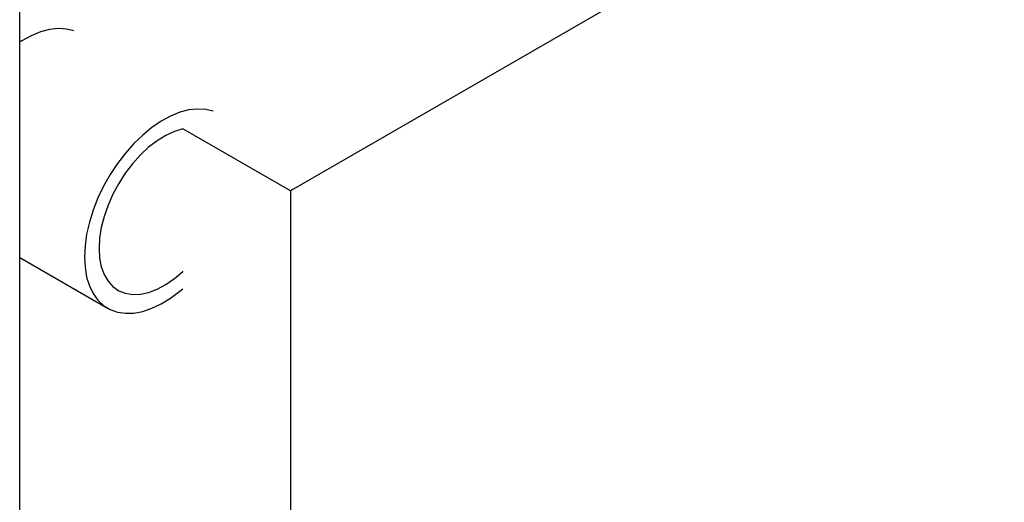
# Model space of a CAD drawing. Header units: millimetres. Extents: x 0 to 841, y 0 to 594.
# Tile 244 of 256: x 772.94 to 781.74, y 382.06 to 386.37. Entities that reach past the tile are written whole.
import ezdxf

# ---------------------------------------------------------------- set-up
doc = ezdxf.new("R2010")
doc.units = ezdxf.units.MM
doc.layers.add('TRAIT-FORT', color=4, linetype='Continuous', lineweight=25)

msp = doc.modelspace()

# ---------------------------------------------------------------- linework, layer by layer
at = {"layer": 'TRAIT-FORT', "color": 4, "linetype": 'Continuous', "lineweight": 25}
for p, q in [((803.6453, 401.1668), (775.361, 384.8387)), ((772.9422, 362.3784), (772.9422, 390.1898)), ((775.361, 384.8387), (774.3998, 385.3936)), ((775.361, 384.8387), (775.361, 366.8748)), ((772.9422, 384.2444), (773.7277, 383.791))]:
    msp.add_line(p, q, dxfattribs=at)
at = {"layer": 'TRAIT-FORT', "color": 4, "linetype": 'Continuous', "lineweight": 25, "flags": 128}
for points in [[(773.4253, 386.2679), (773.3606, 386.2838), (773.2873, 386.2882), (773.2096, 386.2797), (773.1288, 386.2586), (773.0459, 386.225), (772.9622, 386.1795), (772.9422, 386.167)], [(774.6698, 385.5495), (774.6051, 385.5654), (774.5318, 385.5697), (774.4541, 385.5613), (774.3733, 385.5401), (774.2904, 385.5066), (774.2067, 385.4611), (774.1233, 385.4043), (774.0413, 385.3371), (773.9619, 385.2603), (773.8863, 385.175), (773.8154, 385.0825), (773.7504, 384.9839), (773.692, 384.8808), (773.6412, 384.7746), (773.5986, 384.6667), (773.5648, 384.5587), (773.5403, 384.452), (773.5255, 384.3482), (773.5206, 384.2488)], [(774.3998, 385.3923), (774.3986, 385.3921), (774.3236, 385.3694), (774.2469, 385.3341), (774.1699, 385.2866), (774.0939, 385.2279), (774.0203, 385.1591), (773.9504, 385.0812), (773.8854, 384.9958), (773.8265, 384.9044), (773.7748, 384.8085), (773.7312, 384.71), (773.6964, 384.6105), (773.6712, 384.5118), (773.6558, 384.4157), (773.6507, 384.3239)], [(773.6507, 384.3239), (773.6558, 384.2381), (773.6712, 384.1597), (773.6964, 384.0902), (773.7312, 384.0309), (773.7748, 383.9827), (773.8265, 383.9465), (773.8854, 383.923), (773.9504, 383.9126), (774.0203, 383.9155), (774.0939, 383.9316), (774.1699, 383.9607), (774.2469, 384.0022), (774.3236, 384.0554), (774.3986, 384.1193), (774.3998, 384.1204)], [(773.5206, 384.2488), (773.5255, 384.1551), (773.5403, 384.0684), (773.5648, 383.99), (773.5986, 383.921), (773.6412, 383.8623), (773.692, 383.8147), (773.7504, 383.779), (773.8154, 383.7556), (773.8863, 383.7449), (773.9619, 383.7469), (774.0413, 383.7617), (774.1233, 383.7891), (774.2067, 383.8287), (774.2904, 383.8799), (774.3733, 383.9421), (774.3998, 383.9644)]]:
    msp.add_lwpolyline(points, dxfattribs=at)

doc.saveas('drawing.dxf')
